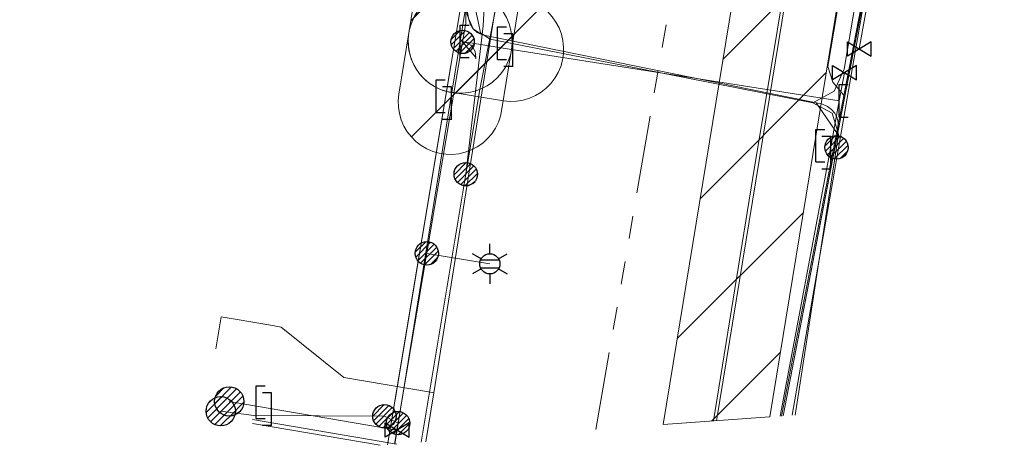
# Model space of a CAD drawing. Header units: metres. Extents: x 197355 to 199157, y 355772 to 356286.
# Tile 157 of 256: x 197991 to 198028, y 355835 to 355852. Entities that reach past the tile are written whole.
import ezdxf
from ezdxf.enums import TextEntityAlignment as Align
from ezdxf.lldxf.tags import DXFTag

# ---------------------------------------------------------------- set-up
doc = ezdxf.new("R2010")
doc.units = ezdxf.units.M
doc.linetypes.add('RI-GWA', pattern=[18.45, 6, -1.8, 1.75, -1.8, 1.75, -1.8, 1.75, -1.8])
for name, color, linetype, lineweight in [('B-WE-KL-BRANDSTOF_ENEXISNETBEHEERB.V.-G', 40, 'KL-BRANDSTOF-N', 18), ('B-WE-KL-BRANDSTOF_ENEXISNETBEHEERB.V.-V', 40, 'Continuous', 18), ('B-WE-KL-DATA_ENEXISNETBEHEERB.V.-G', 90, 'KL-DATA-N', 18), ('B-WE-KL-DATA_HULPSTUK_KPNB.V.-S', 90, 'Continuous', 25), ('B-WE-KL-DATA_KABELBUNDEL_KPNB.V.-G', 90, 'Continuous', 18), ('B-WE-KL-DATA_KABELBUNDEL_ZIGGOB.V.-G', 94, 'Continuous', 18), ('B-WE-KL-DATA_TELECOM_REGGEFIBEROPERATORB.V.-G', 90, 'KL-TELECOM-ALGEMEEN-N', 18), ('B-WE-KL-DATA_TELECOM_ZIGGOB.V.-G', 94, 'KL-TELECOM-ALGEMEEN-N', 18), ('B-WE-KL-ET_LS_ENEXISNETBEHEERB.V.-G', 190, 'KL-LS-N', 18), ('B-WE-KL-ET_LS_HULPSTUK_ENEXISNETBEHEERB.V.-G', 190, 'Continuous', 18), ('B-WE-KL-ET_LS_HULPSTUK_ENEXISNETBEHEERB.V.-S', 190, 'Continuous', 25), ('B-WE-KL-ET_LS_KABELBUNDEL_ENEXISNETBEHEERB.V.-G', 190, 'KL-BUNDEL-N', 18), ('B-WE-KL-ET_MS_10 kV_ENEXISNETBEHEERB.V.-G', 130, 'KL-MS-N', 18), ('B-WE-KL-ET_MS_ENEXISNETBEHEERB.V.-G', 130, 'KL-MS-N', 18), ('B-WE-KL-GAS_HD_ENEXISNETBEHEERB.V.-G', 30, 'KL-GAS-HD-N', 18), ('B-WE-KL-GAS_HULPSTUK_ENEXISNETBEHEERB.V.-S', 30, 'Continuous', 25), ('B-WE-KL-GAS_LD_AANSLUITLEIDING_30 MBAR_PE_32_ENEXISNETBEHEERB.V.-G', 50, 'KL-GAS-LD-N', 18), ('B-WE-KL-GAS_LD_ENEXISNETBEHEERB.V.-G', 50, 'KL-GAS-LD-N', 18), ('B-WE-KL-GAS_LD_HOOFDLEIDING_30 MBAR_PVC_110_ENEXISNETBEHEERB.V.-G', 50, 'KL-GAS-LD-N', 18), ('B-WE-KL-GAS_LD_HOOFDLEIDING_30 MBAR_PVC_160_ENEXISNETBEHEERB.V.-G', 50, 'KL-GAS-LD-N', 18), ('B-WE-KL-GAS_LD_HOOFDLEIDING_30 MBAR_PVC_250_ENEXISNETBEHEERB.V.-G', 50, 'KL-GAS-LD-N', 18), ('B-WE-KL-GAS_LD_HOOFDLEIDING_30 MBAR_PVC_ENEXISNETBEHEERB.V.-G', 50, 'KL-GAS-LD-N', 18), ('B-WE-KL-WATER_TRANSPORTLEIDING_NVWATERLEIDINGMAATSCHAPPIJLIMBURG-G', 170, 'KL-WATER-TR-N', 18), ('B-WE-RI-GWA_GEMEENTEROERMOND-G', 30, 'RI-GWA', 18)]:
    doc.layers.add(name, color=color, linetype=linetype, lineweight=lineweight)
doc.styles.add('NLCS-ISO', font='NLCS-ISO.ttf')
doc.styles.get("Standard").update_dxf_attribs({"font": 'isocp.shx'})
tags = doc.linetypes.add('KL-BRANDSTOF-N', pattern='A,4,-0.5,[105,NLCS.SHX,S=0.5,R=0,X=0.75,Y=0],-2,4,-1,["B",Standard,S=1,R=0,X=-0.15,Y=-0.5],-1.5', length=13).pattern_tags.tags
tags[18] = DXFTag(74, 10)
doc.linetypes.add('KL-BUNDEL-N', pattern='A,28,-5,[103,NLCS.SHX,S=1.25,R=0,X=0,Y=0],-5,[103,NLCS.SHX,S=1.25,R=0,X=0,Y=0],-5,[103,NLCS.SHX,S=1.25,R=0,X=0,Y=0],-5,[103,NLCS.SHX,S=1.25,R=0,X=0,Y=0],-5', length=53)
tags = doc.linetypes.add('KL-DATA-N', pattern='A,4,-1,[101,NLCS.SHX,S=0.5,R=0,X=0,Y=0],-1,4,-1,["D",Standard,S=1,R=0,X=-0.25,Y=-0.5],-1.5', length=12.5).pattern_tags.tags
tags[18] = DXFTag(74, 10)
tags = doc.linetypes.add('KL-GAS-HD-N', pattern='A,4,-1,[69,NLCS.SHX,S=0.5,R=0,X=0,Y=0],-1,4,-1,["H",Standard,S=1,R=0,X=0,Y=-0.5],-2', length=13).pattern_tags.tags
tags[18] = DXFTag(74, 10)
tags = doc.linetypes.add('KL-GAS-LD-N', pattern='A,4,-1,[69,NLCS.SHX,S=0.5,R=0,X=0,Y=0],-1,4,-1,["L",Standard,S=1,R=0,X=0.25,Y=-0.5],-2', length=13).pattern_tags.tags
tags[18] = DXFTag(74, 10)
tags = doc.linetypes.add('KL-LS-N', pattern='A,4,-1,[103,NLCS.SHX,S=0.75,R=0,X=0,Y=0],-1,4,-1,["L",Standard,S=1,R=0,X=0,Y=-0.5],-2', length=13).pattern_tags.tags
tags[18] = DXFTag(74, 10)
tags = doc.linetypes.add('KL-MS-N', pattern='A,4,-1,[103,NLCS.SHX,S=0.75,R=0,X=0,Y=0],-1,4,-1,["M",Standard,S=1,R=0,X=0,Y=-0.5],-2', length=13).pattern_tags.tags
tags[18] = DXFTag(74, 10)
doc.linetypes.add('KL-TELECOM-ALGEMEEN-N', pattern='A,7,-1,[101,NLCS.SHX,S=0.5,R=0,X=0,Y=0],-1', length=9)
doc.linetypes.add('KL-WATER-TR-N', pattern='A,7,-0.5,[168,NLCS.SHX,S=0.75,R=0,X=0.75,Y=0],-2,[168,NLCS.SHX,S=0.75,R=0,X=0.75,Y=0],-2', length=11.5)

# ---------------------------------------------------------------- blocks, each defined once
blk = doc.blocks.new('SKL-ET_HULP_MOF-SO')
h = blk.add_hatch()
h.set_pattern_fill('ANSI31', color=256, scale=6, style=0)
h.set_pattern_definition([(45, (-2.25, -126.982), (-0.53033, 0.53033), [])])
edge = h.paths.add_edge_path()
edge.add_arc((0, 0), 2.25, 0, 360)
at = {"linetype": 'Continuous'}
blk.add_circle((0, 0), 2.25, dxfattribs=at)
blk = doc.blocks.new('SKL-WTB_HULP_AFSLUITER-SO')
for p, q in [((2.3, 1.37), (-2.3, -1.37)), ((-2.3, 1.37), (2.3, -1.37)), ((2.3, -1.37), (2.3, 1.37))]:
    blk.add_line(p, q)
at = {"ltscale": 0.1}
blk.add_line((-2.3, -1.37), (-2.3, 1.37), dxfattribs=at)
blk = doc.blocks.new('SKL-WTB_HULP_AANSLUITPUNT-SO')
h = blk.add_hatch()
h.set_pattern_fill('ANSI31', color=256, scale=3, style=0)
h.set_pattern_definition([(45, (-1.125, -63.491), (-0.265165, 0.265165), [])])
edge = h.paths.add_edge_path()
edge.add_arc((0, 0), 1.125, 0, 360)
at = {"linetype": 'Continuous'}
blk.add_circle((0, 0), 1.125, dxfattribs=at)
blk = doc.blocks.new('SKL-WTB_HULP_VERLOOPSTUK-SO')
for p, q in [((-0.539, -0.383), (-0.539, 0.867)), ((-0.539, 0.867), (-0.193, 0.867)), ((0.048, 0.598), (-0.298, 0.598)), ((0.048, -0.652), (0.048, 0.598)), ((-0.539, -0.383), (-0.193, -0.383)), ((0.048, -0.652), (-0.298, -0.652))]:
    blk.add_line(p, q)
blk = doc.blocks.new('SKL-WTB_HULP_EINDKAP-SO')
for p, q in [((0, -0.625), (0, 0.625)), ((0, 0.625), (0.346, 0.625)), ((0, -0.625), (0.346, -0.625))]:
    blk.add_line(p, q)
blk = doc.blocks.new('SKL-ET_HULP_AANSLUITPUNT-SO')
h = blk.add_hatch()
h.set_pattern_fill('ANSI31', color=256, scale=30, style=0)
h.set_pattern_definition([(45, (-11.25, -634.91), (-2.65165, 2.65165), [])])
edge = h.paths.add_edge_path()
edge.add_arc((0, 0), 11.25, 0, 360)
at = {"linetype": 'Continuous'}
blk.add_circle((0, 0), 11.25, dxfattribs=at)
blk = doc.blocks.new('B-SIE-WEG_LICHTMAST-SO')
at = {"ltscale": 0.1}
for p, q in [((0, 0.386), (0, 0.772)), ((-0.334, 0.193), (-0.668, 0.386)), ((0.334, 0.193), (0.668, 0.386)), ((-0.334, -0.193), (-0.668, -0.386)), ((0.334, -0.193), (0.668, -0.386)), ((0, -0.386), (0, -0.772))]:
    blk.add_line(p, q, dxfattribs=at)
at = {"flags": 128}
for points in [[(-0.354, 0.152), (0.354, 0.152)], [(-0.354, -0.152), (0.354, -0.152)]]:
    blk.add_lwpolyline(points, dxfattribs=at)
at = {"ltscale": 0.1}
blk.add_circle((0, 0), 0.386, dxfattribs=at)
at = {"style": 'NLCS-ISO'}
blk.add_attdef('TYPE', text='', height=0.549, dxfattribs=at).set_placement((0, 0.772), align=Align.BOTTOM_CENTER)

msp = doc.modelspace()

# ---------------------------------------------------------------- hatches: boundary and pattern name
at = {"layer": 'B-WE-KL-BRANDSTOF_ENEXISNETBEHEERB.V.-V'}
h = msp.add_hatch(dxfattribs=at)
h.set_pattern_fill('ANSI31', color=256, style=0)
h.paths.add_polyline_path([(198019.441, 355836.385), (198015.338, 355836.085), (198026.267, 355902.751), (198026.312, 355902.957), (198026.395, 355903.196), (198026.507, 355903.423), (198026.645, 355903.633), (198026.811, 355903.825), (198026.998, 355903.994), (198027.206, 355904.138), (198027.431, 355904.256), (198027.668, 355904.343), (198027.913, 355904.4), (198028.166, 355904.426), (198028.417, 355904.419), (198028.667, 355904.381), (198028.912, 355904.311), (198029.144, 355904.211), (198029.361, 355904.084), (198029.562, 355903.929), (198029.74, 355903.751), (198029.895, 355903.551), (198030.024, 355903.332), (198030.124, 355903.101), (198030.194, 355902.857), (198030.233, 355902.607), (198030.24, 355902.356), (198030.215, 355902.103)])
h = msp.add_hatch(dxfattribs=at)
h.set_pattern_fill('ANSI31', color=256, style=0)
h.paths.add_polyline_path([(198007.618, 355848.814), (198007.87, 355848.84), (198008.116, 355848.897), (198008.352, 355848.985), (198008.576, 355849.102), (198008.783, 355849.246), (198008.972, 355849.417), (198009.136, 355849.609), (198009.275, 355849.819), (198009.387, 355850.047), (198009.469, 355850.286), (198009.513, 355850.491), (198010.678, 355857.664), (198010.703, 355857.914), (198010.695, 355858.169), (198010.657, 355858.417), (198010.586, 355858.66), (198010.485, 355858.893), (198010.357, 355859.111), (198010.207, 355859.304), (198003.101, 355867.392), (198002.922, 355867.571), (198002.723, 355867.726), (198002.504, 355867.855), (198002.273, 355867.955), (198002.03, 355868.025), (198001.684, 355868.07), (198000.107, 355868.138), (197994.045, 355868.536), (197993.955, 355868.626), (197993.757, 355868.78), (197993.538, 355868.909), (197993.307, 355869.009), (197993.064, 355869.079), (197992.813, 355869.118), (197992.56, 355869.125), (197992.308, 355869.1), (197992.063, 355869.043), (197991.825, 355868.956), (197991.6, 355868.839), (197991.392, 355868.695), (197991.205, 355868.527), (197991.039, 355868.335), (197990.899, 355868.124), (197990.787, 355867.898), (197990.704, 355867.659), (197990.653, 355867.412), (197990.613, 355866.61), (197990.631, 355866.357), (197990.681, 355866.109), (197990.729, 355865.956), (197990.828, 355865.723), (197990.956, 355865.506), (197991.11, 355865.306), (197991.361, 355865.067), (197991.568, 355864.921), (197991.791, 355864.803), (197992.028, 355864.714), (197992.182, 355864.673), (197992.431, 355864.634), (197999.869, 355864.145), (198000.659, 355864.111), (198006.578, 355857.373), (198005.565, 355851.133), (198005.54, 355850.882), (198005.548, 355850.628), (198005.586, 355850.379), (198005.657, 355850.136), (198005.758, 355849.903), (198005.886, 355849.686), (198006.041, 355849.487), (198006.221, 355849.308), (198006.421, 355849.153), (198006.639, 355849.026), (198006.871, 355848.927), (198007.115, 355848.858), (198007.365, 355848.82), (198007.617, 355848.814)])
h = msp.add_hatch(dxfattribs=at)
h.set_pattern_fill('ANSI31', color=256, style=0)
h.paths.add_polyline_path([(198007.239, 355846.469), (198007.49, 355846.495), (198007.737, 355846.553), (198007.973, 355846.64), (198008.198, 355846.758), (198008.404, 355846.902), (198008.593, 355847.073), (198008.756, 355847.264), (198008.896, 355847.476), (198009.007, 355847.703), (198009.089, 355847.941), (198009.133, 355848.147), (198009.513, 355850.492), (198009.538, 355850.743), (198009.53, 355850.997), (198009.491, 355851.246), (198009.421, 355851.489), (198009.32, 355851.722), (198009.191, 355851.939), (198009.037, 355852.138), (198008.856, 355852.317), (198008.657, 355852.47), (198008.439, 355852.598), (198008.205, 355852.698), (198007.963, 355852.766), (198007.712, 355852.805), (198007.459, 355852.81), (198007.209, 355852.784), (198006.963, 355852.727), (198006.726, 355852.639), (198006.502, 355852.522), (198006.294, 355852.377), (198006.106, 355852.207), (198005.942, 355852.016), (198005.803, 355851.805), (198005.691, 355851.576), (198005.61, 355851.338), (198005.565, 355851.132), (198005.185, 355848.787), (198005.16, 355848.536), (198005.168, 355848.282), (198005.207, 355848.033), (198005.277, 355847.79), (198005.378, 355847.557), (198005.506, 355847.341), (198005.663, 355847.14), (198005.841, 355846.963), (198006.042, 355846.808), (198006.26, 355846.681), (198006.492, 355846.582), (198006.737, 355846.512), (198006.987, 355846.475), (198007.238, 355846.469)])
h = msp.add_hatch(dxfattribs=at)
h.set_pattern_fill('ANSI31', color=256, style=0)
h.paths.add_polyline_path([(198009.709, 355848.512), (198009.96, 355848.552), (198010.203, 355848.624), (198010.434, 355848.726), (198010.65, 355848.855), (198010.849, 355849.012), (198011.027, 355849.193), (198011.179, 355849.393), (198011.306, 355849.613), (198011.404, 355849.846), (198011.472, 355850.089), (198011.508, 355850.339), (198011.513, 355850.592), (198011.486, 355850.843), (198011.427, 355851.089), (198011.337, 355851.327), (198011.219, 355851.549), (198011.073, 355851.756), (198010.903, 355851.942), (198010.71, 355852.106), (198010.498, 355852.244), (198010.269, 355852.354), (198010.031, 355852.434), (198007.849, 355852.788), (198007.598, 355852.811), (198007.344, 355852.802), (198007.095, 355852.762), (198006.853, 355852.691), (198006.621, 355852.589), (198006.405, 355852.459), (198006.206, 355852.303), (198006.028, 355852.122), (198005.875, 355851.922), (198005.748, 355851.702), (198005.65, 355851.469), (198005.583, 355851.226), (198005.546, 355850.975), (198005.541, 355850.722), (198005.568, 355850.472), (198005.627, 355850.225), (198005.717, 355849.988), (198005.834, 355849.766), (198005.981, 355849.558), (198006.151, 355849.372), (198006.343, 355849.209), (198006.555, 355849.071), (198006.784, 355848.96), (198007.022, 355848.88), (198009.206, 355848.526), (198009.458, 355848.503)])

# ---------------------------------------------------------------- linework, layer by layer
at = {"layer": 'B-WE-KL-BRANDSTOF_ENEXISNETBEHEERB.V.-G', "linetype": 'ByBlock', "ltscale": 0.5, "flags": 128}
for points in [[(198030.215, 355902.103), (198019.441, 355836.385), (198019.441, 355836.385), (198015.338, 355836.085), (198026.267, 355902.751)], [(198006.578, 355857.373), (198005.565, 355851.133), (198005.54, 355850.882), (198005.548, 355850.628), (198005.586, 355850.379), (198005.657, 355850.136), (198005.758, 355849.903), (198005.886, 355849.686), (198006.041, 355849.487), (198006.221, 355849.308), (198006.421, 355849.153), (198006.639, 355849.026), (198006.871, 355848.927), (198007.115, 355848.858), (198007.365, 355848.82), (198007.617, 355848.814), (198007.618, 355848.814), (198007.618, 355848.814), (198007.87, 355848.84), (198008.116, 355848.897), (198008.352, 355848.985), (198008.576, 355849.102), (198008.783, 355849.246), (198008.972, 355849.417), (198009.136, 355849.609), (198009.275, 355849.819), (198009.387, 355850.047), (198009.469, 355850.286), (198009.513, 355850.491), (198010.678, 355857.664)]]:
    msp.add_lwpolyline(points, dxfattribs=at)
at = {"layer": 'B-WE-KL-BRANDSTOF_ENEXISNETBEHEERB.V.-G', "ltscale": 0.5, "flags": 128}
for points in [[(198007.239, 355846.469), (198007.49, 355846.495), (198007.737, 355846.553), (198007.973, 355846.64), (198008.198, 355846.758), (198008.404, 355846.902), (198008.593, 355847.073), (198008.756, 355847.264), (198008.896, 355847.476), (198009.007, 355847.703), (198009.089, 355847.941), (198009.133, 355848.147), (198009.513, 355850.492), (198009.538, 355850.743), (198009.53, 355850.997), (198009.491, 355851.246), (198009.421, 355851.489), (198009.32, 355851.722), (198009.191, 355851.939), (198009.037, 355852.138), (198008.856, 355852.317), (198008.657, 355852.47), (198008.439, 355852.598), (198008.205, 355852.698), (198007.963, 355852.766), (198007.712, 355852.805), (198007.459, 355852.81), (198007.209, 355852.784), (198006.963, 355852.727), (198006.726, 355852.639), (198006.502, 355852.522), (198006.294, 355852.377), (198006.106, 355852.207), (198005.942, 355852.016), (198005.803, 355851.805), (198005.691, 355851.576), (198005.61, 355851.338), (198005.565, 355851.132), (198005.185, 355848.787), (198005.16, 355848.536), (198005.168, 355848.282), (198005.207, 355848.033), (198005.277, 355847.79), (198005.378, 355847.557), (198005.506, 355847.341), (198005.663, 355847.14), (198005.841, 355846.963), (198006.042, 355846.808), (198006.26, 355846.681), (198006.492, 355846.582), (198006.737, 355846.512), (198006.987, 355846.475), (198007.238, 355846.469), (198007.239, 355846.469)], [(198009.709, 355848.512), (198009.96, 355848.552), (198010.203, 355848.624), (198010.434, 355848.726), (198010.65, 355848.855), (198010.849, 355849.012), (198011.027, 355849.193), (198011.179, 355849.393), (198011.306, 355849.613), (198011.404, 355849.846), (198011.472, 355850.089), (198011.508, 355850.339), (198011.513, 355850.592), (198011.486, 355850.843), (198011.427, 355851.089), (198011.337, 355851.327), (198011.219, 355851.549), (198011.073, 355851.756), (198010.903, 355851.942), (198010.71, 355852.106), (198010.498, 355852.244), (198010.269, 355852.354), (198010.031, 355852.434), (198007.849, 355852.788), (198007.598, 355852.811), (198007.344, 355852.802), (198007.095, 355852.762), (198006.853, 355852.691), (198006.621, 355852.589), (198006.405, 355852.459), (198006.206, 355852.303), (198006.028, 355852.122), (198005.875, 355851.922), (198005.748, 355851.702), (198005.65, 355851.469), (198005.583, 355851.226), (198005.546, 355850.975), (198005.541, 355850.722), (198005.568, 355850.472), (198005.627, 355850.225), (198005.717, 355849.988), (198005.834, 355849.766), (198005.981, 355849.558), (198006.151, 355849.372), (198006.343, 355849.209), (198006.555, 355849.071), (198006.784, 355848.96), (198007.022, 355848.88), (198009.206, 355848.526), (198009.458, 355848.503), (198009.709, 355848.512)]]:
    msp.add_lwpolyline(points, close=True, dxfattribs=at)
at = {"layer": 'B-WE-KL-DATA_ENEXISNETBEHEERB.V.-G', "ltscale": 0.5, "flags": 128}
msp.add_lwpolyline([(198020.91, 355848.515), (198008.38, 355851.064)], dxfattribs=at)
at = {"layer": 'B-WE-KL-DATA_KABELBUNDEL_KPNB.V.-G', "ltscale": 0.5, "flags": 128}
for points in [[(198008.796, 355858.015), (198008.772, 355857.57), (198008.725, 355857.127), (198008.418, 355851.402), (198007.752, 355845.708)], [(198023.492, 355854.837), (198020.294, 355836.447)], [(198009.055, 355852.846), (198008.283, 355848.9), (198007.752, 355845.707)], [(198007.752, 355845.707), (198006.039, 355835.407)]]:
    msp.add_lwpolyline(points, dxfattribs=at)
at = {"layer": 'B-WE-KL-DATA_KABELBUNDEL_ZIGGOB.V.-G', "ltscale": 0.5, "flags": 128}
for points in [[(198004.741, 355835.312), (198008.392, 355857.188), (198004.864, 355861.131)], [(198019.882, 355836.417), (198023.925, 355857.169)], [(197999.555, 355836.128), (198004.46, 355835.292)]]:
    msp.add_lwpolyline(points, dxfattribs=at)
at = {"layer": 'B-WE-KL-DATA_TELECOM_REGGEFIBEROPERATORB.V.-G', "ltscale": 0.5, "flags": 128}
msp.add_lwpolyline([(198005.107, 355835.339), (198004.498, 355835.442), (197999.563, 355836.283)], dxfattribs=at)
at = {"layer": 'B-WE-KL-DATA_TELECOM_ZIGGOB.V.-G', "ltscale": 0.5, "flags": 128}
for points in [[(198019.882, 355836.417), (198023.925, 355857.169), (198023.932, 355857.482), (198023.695, 355858.037), (198023.233, 355858.348), (198009.314, 355860.768), (198009.156, 355860.934), (198009.045, 355861.452), (198009.14, 355861.752), (198009.263, 355861.944), (198009.729, 355862.151), (198009.96, 355862.536), (198013.7, 355884.518), (198013.785, 355884.79), (198014.167, 355885.296), (198014.258, 355885.587), (198019.949, 355920.24), (198024.103, 355945.805), (198012.846, 355947.765)], [(198004.741, 355835.312), (198005.192, 355837.957), (198008.392, 355857.188), (198004.593, 355861.434), (198004.491, 355861.343)], [(198004.741, 355835.312), (198005.192, 355837.957), (198008.392, 355857.188), (198004.593, 355861.434), (198004.491, 355861.343)], [(198004.741, 355835.312), (198005.192, 355837.957), (198008.392, 355857.188), (198004.593, 355861.434), (198004.491, 355861.343)], [(198004.741, 355835.312), (198005.192, 355837.957), (198008.392, 355857.188), (198004.593, 355861.434), (198004.491, 355861.343)], [(198004.741, 355835.312), (198005.192, 355837.957), (198008.392, 355857.188), (198004.593, 355861.434), (198004.491, 355861.343)], [(198004.741, 355835.312), (198005.192, 355837.957), (198008.392, 355857.188), (198004.864, 355861.131)], [(197999.555, 355836.128), (198004.46, 355835.292)]]:
    msp.add_lwpolyline(points, dxfattribs=at)
at = {"layer": 'B-WE-KL-ET_LS_ENEXISNETBEHEERB.V.-G', "ltscale": 0.5, "flags": 128}
for points in [[(198022.272, 355848.761), (198021.856, 355849.241), (198021.672, 355849.85), (198023.079, 355858.16), (198023.84, 355859.043), (198024.306, 355859.374), (198033.074, 355865.335)], [(198022.272, 355848.761), (198021.856, 355849.241), (198021.672, 355849.85), (198023.079, 355858.16), (198023.84, 355859.043), (198024.306, 355859.374), (198033.074, 355865.335)], [(198022.272, 355848.761), (198021.856, 355849.241), (198021.672, 355849.85), (198023.079, 355858.16), (198023.84, 355859.043), (198024.306, 355859.374), (198033.074, 355865.335)], [(198005.32, 355853.174), (198007.386, 355852.842), (198008.049, 355852.367), (198008.234, 355851.572), (198008.318, 355851.132), (198008.696, 355850.892), (198021.088, 355848.446), (198021.907, 355848.894), (198022.291, 355849.745), (198023.366, 355856.095), (198023.498, 355856.6), (198023.665, 355857.094), (198023.906, 355857.662), (198024.193, 355858.209), (198033.063, 355864.934), (198035.011, 355864.839), (198035.708, 355864.833), (198036.405, 355864.8), (198037.8, 355864.7), (198039.715, 355864.593), (198041.188, 355864.487)], [(198005.32, 355853.174), (198007.386, 355852.842), (198008.049, 355852.367), (198008.234, 355851.572), (198008.318, 355851.132), (198008.696, 355850.892), (198021.088, 355848.446), (198021.907, 355848.894), (198022.291, 355849.745), (198023.366, 355856.095), (198023.498, 355856.6), (198023.665, 355857.094), (198023.906, 355857.662), (198024.193, 355858.209), (198033.063, 355864.934), (198035.011, 355864.839), (198035.708, 355864.833), (198036.405, 355864.8), (198037.8, 355864.7), (198039.715, 355864.593), (198041.188, 355864.487)], [(198005.32, 355853.174), (198007.386, 355852.842), (198007.744, 355852.227), (198007.756, 355851.516), (198007.633, 355850.79)], [(198005.32, 355853.174), (198007.386, 355852.842), (198008.049, 355852.367), (198008.234, 355851.572), (198008.318, 355851.132), (198008.696, 355850.892), (198021.088, 355848.446), (198021.83, 355848.05), (198022.08, 355847.247), (198022.001, 355846.737)], [(198005.32, 355853.174), (198007.386, 355852.842), (198008.049, 355852.367), (198008.234, 355851.572), (198008.318, 355851.132), (198008.696, 355850.892), (198021.088, 355848.446), (198021.907, 355848.894), (198022.291, 355849.745), (198022.724, 355852.299)], [(198007.633, 355850.79), (198005.014, 355835.332)], [(198008.141, 355850.167), (198008.133, 355850.311), (198008.109, 355850.419), (198008.07, 355850.514), (198008.014, 355850.596), (198007.943, 355850.665), (198007.855, 355850.72), (198007.752, 355850.762), (198007.633, 355850.79), (198005.014, 355835.332)], [(198008.141, 355850.167), (198008.141, 355850.144)], [(198022.001, 355846.737), (198020.409, 355836.455)], [(198006.257, 355842.667), (198008.679, 355842.264)], [(198004.629, 355836.407), (197999.608, 355836.442), (197998.341, 355836.6)], [(198005.152, 355836.144), (198004.629, 355836.407)]]:
    msp.add_lwpolyline(points, dxfattribs=at)
at = {"layer": 'B-WE-KL-ET_LS_HULPSTUK_ENEXISNETBEHEERB.V.-G', "ltscale": 0.5, "flags": 128}
msp.add_lwpolyline([(198021.088, 355848.446), (198008.696, 355850.892)], dxfattribs=at)
at = {"layer": 'B-WE-KL-ET_LS_KABELBUNDEL_ENEXISNETBEHEERB.V.-G', "ltscale": 0.5, "flags": 128}
for points in [[(198022.272, 355848.761), (198021.856, 355849.241), (198021.672, 355849.85), (198023.079, 355858.16), (198023.84, 355859.043), (198024.306, 355859.374)], [(198008.696, 355850.892), (198008.318, 355851.132), (198008.234, 355851.572), (198008.049, 355852.367), (198007.386, 355852.842)], [(198007.386, 355852.842), (198007.744, 355852.227), (198007.756, 355851.516), (198007.633, 355850.79)], [(198021.088, 355848.446), (198021.907, 355848.894), (198022.291, 355849.745), (198022.724, 355852.299)], [(198007.633, 355850.79), (198005.014, 355835.332)], [(198007.633, 355850.79), (198008.141, 355850.189), (198008.141, 355850.167)], [(198021.088, 355848.446), (198008.696, 355850.892)], [(198008.141, 355850.167), (198008.141, 355850.144)], [(198021.088, 355848.446), (198021.83, 355848.05), (198022.08, 355847.247), (198022.001, 355846.737)], [(198022.001, 355846.737), (198020.409, 355836.455)]]:
    msp.add_lwpolyline(points, dxfattribs=at)
at = {"layer": 'B-WE-KL-ET_MS_10 kV_ENEXISNETBEHEERB.V.-G', "ltscale": 0.5, "flags": 128}
for points in [[(198017.279, 355836.227), (198018.79, 355845.576), (198028.204, 355902.202), (198028.217, 355902.397), (198028.192, 355902.59), (198028.13, 355902.775), (198028.034, 355902.944), (198027.906, 355903.092), (198027.752, 355903.212), (198027.577, 355903.299), (198027.389, 355903.351), (198016.752, 355905.198), (198016.684, 355905.203), (198016.634, 355905.19), (198016.609, 355905.16), (198016.602, 355905.113), (198016.615, 355905.082), (198016.652, 355905.069), (198016.695, 355905.079), (198016.725, 355905.111), (198016.73, 355905.126)], [(198019.955, 355836.422), (198023.98, 355857.341), (198023.959, 355857.543), (198023.901, 355857.738), (198023.808, 355857.92), (198023.684, 355858.081), (198023.532, 355858.217), (198023.359, 355858.323), (198023.168, 355858.395), (198009.463, 355860.871), (198009.281, 355860.953), (198009.137, 355861.09), (198009.044, 355861.267), (198009.015, 355861.464), (198009.05, 355861.66), (198009.148, 355861.835), (198009.297, 355861.968), (198009.481, 355862.045), (198009.692, 355862.1), (198009.887, 355862.196), (198010.06, 355862.328), (198010.204, 355862.492), (198013.936, 355883.157), (198013.968, 355883.489), (198013.966, 355883.822), (198013.932, 355884.153), (198013.865, 355884.479), (198013.849, 355884.963), (198013.876, 355885.447), (198013.948, 355885.927), (198014.062, 355886.398)], [(198019.954, 355836.422), (198022.038, 355847.252), (198022.068, 355847.491), (198022.06, 355847.705), (198022.015, 355847.894), (198021.932, 355848.057), (198021.811, 355848.194), (198021.653, 355848.307), (198021.457, 355848.394), (198021.224, 355848.455), (198020.91, 355848.515), (198008.38, 355851.064), (198008.193, 355851.148), (198008.036, 355851.292), (198007.921, 355851.482), (198007.859, 355851.703), (198007.816, 355851.933), (198007.75, 355852.151), (198007.664, 355852.35), (198007.559, 355852.526), (198007.438, 355852.672), (198007.305, 355852.786), (198007.164, 355852.863), (198007.018, 355852.902), (198005.32, 355853.172)]]:
    msp.add_lwpolyline(points, dxfattribs=at)
at = {"layer": 'B-WE-KL-ET_MS_ENEXISNETBEHEERB.V.-G', "ltscale": 0.5, "flags": 128}
for points in [[(198017.279, 355836.227), (198018.79, 355845.576), (198028.204, 355902.202), (198028.034, 355902.944), (198027.389, 355903.351)], [(198022.038, 355847.252), (198023.98, 355857.341), (198023.684, 355858.081), (198022.968, 355858.432)], [(198008.38, 355851.064), (198008.036, 355851.292), (198007.859, 355851.703), (198007.559, 355852.526), (198007.018, 355852.902)], [(198020.91, 355848.515), (198008.38, 355851.064)], [(198022.038, 355847.252), (198021.224, 355848.455), (198020.91, 355848.515)], [(198019.954, 355836.422), (198022.038, 355847.252)]]:
    msp.add_lwpolyline(points, dxfattribs=at)
at = {"layer": 'B-WE-KL-GAS_HD_ENEXISNETBEHEERB.V.-G', "ltscale": 0.5, "flags": 128}
msp.add_lwpolyline([(198017.389, 355836.235), (198028.241, 355902.427)], dxfattribs=at)
at = {"layer": 'B-WE-KL-GAS_LD_AANSLUITLEIDING_30 MBAR_PE_32_ENEXISNETBEHEERB.V.-G', "ltscale": 0.5, "flags": 128}
msp.add_lwpolyline([(198005.113, 355835.878), (198000.244, 355836.708)], dxfattribs=at)
at = {"layer": 'B-WE-KL-GAS_LD_ENEXISNETBEHEERB.V.-G', "ltscale": 0.5, "flags": 128}
for points in [[(198022.877, 355850.521), (198028.098, 355879.414)], [(198009.515, 355850.502), (198022.108, 355848.525)], [(198000.244, 355836.708), (197998.666, 355836.977)]]:
    msp.add_lwpolyline(points, dxfattribs=at)
at = {"layer": 'B-WE-KL-GAS_LD_HOOFDLEIDING_30 MBAR_PVC_110_ENEXISNETBEHEERB.V.-G', "ltscale": 0.5, "flags": 128}
msp.add_lwpolyline([(198021.739, 355846.559), (198019.835, 355836.413)], dxfattribs=at)
at = {"layer": 'B-WE-KL-GAS_LD_HOOFDLEIDING_30 MBAR_PVC_160_ENEXISNETBEHEERB.V.-G', "ltscale": 0.5, "flags": 128}
for points in [[(198022.311, 355849.606), (198022.108, 355848.525)], [(198022.108, 355848.525), (198021.739, 355846.559)]]:
    msp.add_lwpolyline(points, dxfattribs=at)
at = {"layer": 'B-WE-KL-GAS_LD_HOOFDLEIDING_30 MBAR_PVC_250_ENEXISNETBEHEERB.V.-G', "ltscale": 0.5, "flags": 128}
for points in [[(197992.632, 355867.126), (197992.613, 355866.626), (198000, 355866.141), (198001.598, 355866.072), (198008.704, 355857.984), (198007.539, 355850.812)], [(198007.539, 355850.812), (198007.159, 355848.467)], [(198007.539, 355850.812), (198009.515, 355850.502)]]:
    msp.add_lwpolyline(points, dxfattribs=at)
at = {"layer": 'B-WE-KL-GAS_LD_HOOFDLEIDING_30 MBAR_PVC_ENEXISNETBEHEERB.V.-G', "ltscale": 0.5, "flags": 128}
msp.add_lwpolyline([(198005.025, 355835.333), (198007.159, 355848.467)], dxfattribs=at)
at = {"layer": 'B-WE-KL-WATER_TRANSPORTLEIDING_NVWATERLEIDINGMAATSCHAPPIJLIMBURG-G', "ltscale": 0.5, "flags": 128}
for points in [[(198006.218, 355835.42), (198006.522, 355837.311), (198009.452, 355855.567), (198011.718, 355867.596)], [(198006.522, 355837.311), (198006.473, 355837.319), (198003.071, 355837.9), (198000.664, 355839.826), (198000.181, 355839.914), (197998.358, 355840.225), (197998.148, 355838.993)]]:
    msp.add_lwpolyline(points, dxfattribs=at)
at = {"layer": 'B-WE-RI-GWA_GEMEENTEROERMOND-G', "ltscale": 0.5, "flags": 128}
msp.add_lwpolyline([(198012.757, 355835.897), (198019.211, 355873.131)], dxfattribs=at)

# ---------------------------------------------------------------- block references
at = {"layer": 'B-WE-KL-DATA_HULPSTUK_KPNB.V.-S', "xscale": 0.2, "yscale": 0.2, "zscale": 0.2}
for p in [(198007.752, 355845.708), (198007.752, 355845.707), (198007.752, 355845.707)]:
    msp.add_blockref('SKL-ET_HULP_MOF-SO', p, dxfattribs=at)
at = {"layer": 'B-WE-KL-ET_LS_HULPSTUK_ENEXISNETBEHEERB.V.-S'}
for name, p, xscale, yscale, zscale in [('SKL-ET_HULP_MOF-SO', (198007.633, 355850.79), 0.2, 0.2, 0.2), ('SKL-ET_HULP_MOF-SO', (198022.001, 355846.737), 0.2, 0.2, 0.2), ('SKL-ET_HULP_MOF-SO', (198006.257, 355842.667), 0.2, 0.2, 0.2), ('SKL-ET_HULP_AANSLUITPUNT-SO', (197998.341, 355836.6), 0.05, 0.05, 0.05), ('SKL-ET_HULP_MOF-SO', (198004.629, 355836.407), 0.2, 0.2, 0.2), ('SKL-ET_HULP_MOF-SO', (198005.152, 355836.144), 0.2, 0.2, 0.2)]:
    msp.add_blockref(name, p, dxfattribs=dict(at, xscale=xscale, yscale=yscale, zscale=zscale))
msp.add_blockref('B-SIE-WEG_LICHTMAST-SO', (198008.679, 355842.264), dxfattribs=at)
at = {"layer": 'B-WE-KL-GAS_HULPSTUK_ENEXISNETBEHEERB.V.-S'}
for name, p in [('SKL-WTB_HULP_EINDKAP-SO', (198007.539, 355850.812)), ('SKL-WTB_HULP_VERLOOPSTUK-SO', (198009.515, 355850.502)), ('SKL-WTB_HULP_VERLOOPSTUK-SO', (198007.159, 355848.467)), ('SKL-WTB_HULP_EINDKAP-SO', (198022.108, 355848.525)), ('SKL-WTB_HULP_VERLOOPSTUK-SO', (198021.739, 355846.559)), ('SKL-WTB_HULP_VERLOOPSTUK-SO', (198000.244, 355836.708))]:
    msp.add_blockref(name, p, dxfattribs=at)
for name, p, xscale, yscale, zscale in [('SKL-WTB_HULP_AFSLUITER-SO', (198022.877, 355850.521), 0.2, 0.2, 0.2), ('SKL-WTB_HULP_AFSLUITER-SO', (198022.311, 355849.606), 0.2, 0.2, 0.2), ('SKL-WTB_HULP_AANSLUITPUNT-SO', (197998.666, 355836.977), 0.5, 0.5, 0.5), ('SKL-WTB_HULP_AFSLUITER-SO', (198005.113, 355835.878), 0.2, 0.2, 0.2)]:
    msp.add_blockref(name, p, dxfattribs=dict(at, xscale=xscale, yscale=yscale, zscale=zscale))

doc.saveas('drawing.dxf')
